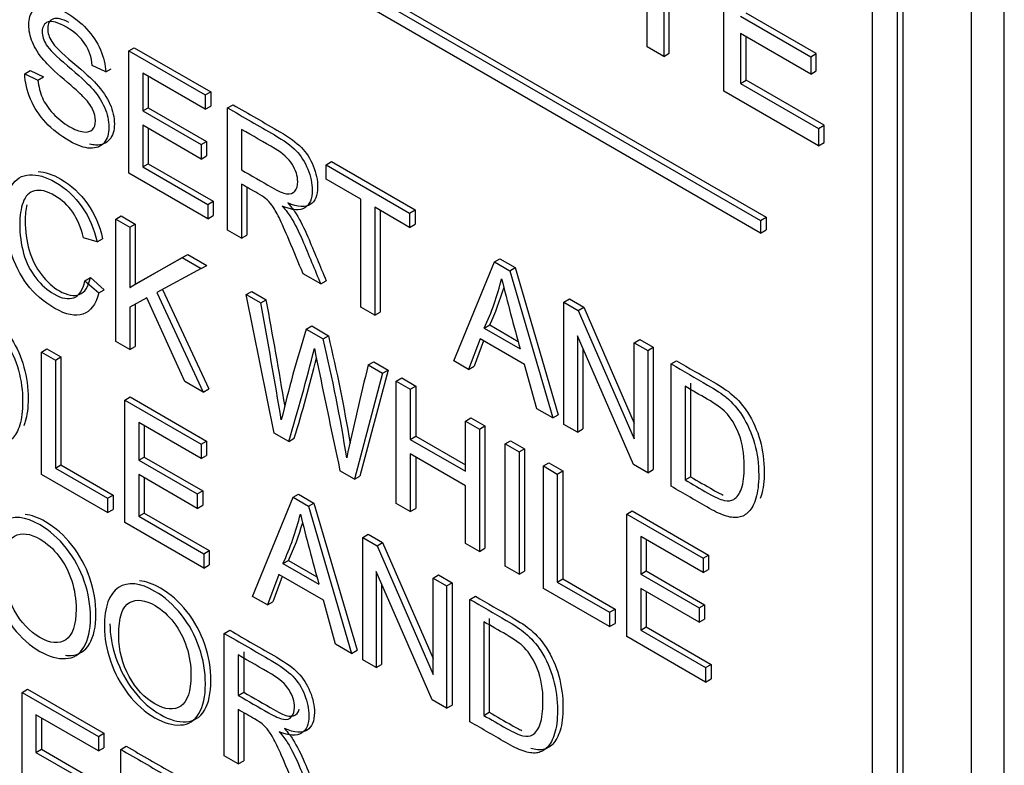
# Model space of a CAD drawing. Header units: inches. Extents: x 2 to 538, y -2 to 358.
# Tile 116 of 121: x 515.798 to 516.434, y 273.712 to 274.193. Entities that reach past the tile are written whole.
import ezdxf

# ---------------------------------------------------------------- set-up
doc = ezdxf.new("R2010")
doc.units = ezdxf.units.IN
doc.header["$MEASUREMENT"] = 0
doc.layers.add('Default', color=7, linetype='Continuous')
doc.layers.add('LAB20180', color=7, linetype='Continuous')

# ---------------------------------------------------------------- blocks, each defined once
blk = doc.blocks.new('SE6')
at = {"layer": 'LAB20180', "color": 7, "linetype": 'Continuous'}
for p, q in [((514.95076, 274.82885), (516.27659, 274.06339)), ((514.9543, 274.83089), (516.28012, 274.06543)), ((516.27659, 274.05522), (514.95076, 274.82069)), ((516.43392, 271.40059), (516.43392, 274.46245)), ((516.4127, 271.38834), (516.4127, 274.4502)), ((516.34871, 271.57468), (516.34871, 274.32959)), ((516.36497, 271.56529), (516.36497, 274.3202)), ((516.36851, 271.56733), (516.36851, 274.32224)), ((516.20327, 274.17547), (516.20327, 274.25925)), ((516.21409, 274.253), (516.21409, 274.16922)), ((516.21763, 274.17127), (516.21763, 274.25096)), ((516.25286, 274.14684), (516.25286, 274.24173)), ((516.26363, 274.19523), (516.30895, 274.16907)), ((516.31249, 274.17111), (516.26716, 274.19728)), ((516.30895, 274.15789), (516.26363, 274.18406)), ((516.26363, 274.18406), (516.26363, 274.1518)), ((516.26716, 274.15384), (516.26716, 274.18202)), ((515.86867, 274.17283), (515.87221, 274.17487)), ((515.86867, 274.09386), (515.86867, 274.17283)), ((515.86867, 274.17283), (515.91798, 274.14436)), ((515.87221, 274.17487), (515.92152, 274.1464)), ((516.21409, 274.16922), (516.20327, 274.17547)), ((516.21409, 274.16922), (516.21763, 274.17127)), ((516.30895, 274.16907), (516.31249, 274.17111)), ((516.30895, 274.16907), (516.30895, 274.15789)), ((516.31249, 274.15993), (516.31249, 274.17111)), ((515.85374, 274.15921), (515.84504, 274.16349)), ((515.85374, 274.15921), (515.85727, 274.16125)), ((515.80151, 274.15803), (515.80505, 274.16007)), ((515.80151, 274.15803), (515.81003, 274.154)), ((515.80505, 274.16007), (515.81356, 274.15604)), ((515.81003, 274.154), (515.81356, 274.15604)), ((515.91798, 274.1351), (515.87764, 274.15839)), ((515.87764, 274.15839), (515.87764, 274.1341)), ((515.88118, 274.15635), (515.88118, 274.13615)), ((516.26363, 274.1518), (516.26716, 274.15384)), ((516.31752, 274.12477), (516.26716, 274.15384)), ((516.30895, 274.15789), (516.31249, 274.15993)), ((516.26363, 274.1518), (516.31398, 274.12273)), ((515.91798, 274.14436), (515.92152, 274.1464)), ((515.91798, 274.14436), (515.91798, 274.1351)), ((515.92152, 274.1464), (515.92152, 274.13714)), ((516.31398, 274.11155), (516.25286, 274.14684)), ((515.87764, 274.1341), (515.88118, 274.13615)), ((515.88118, 274.13615), (515.91892, 274.11435)), ((515.91798, 274.1351), (515.92152, 274.13714)), ((515.93242, 274.13602), (515.93595, 274.13806)), ((515.93242, 274.05705), (515.93242, 274.13602)), ((515.87764, 274.1341), (515.91539, 274.11231)), ((515.91539, 274.10301), (515.87764, 274.1248)), ((515.87764, 274.1248), (515.87764, 274.09793)), ((515.88118, 274.12276), (515.88118, 274.09997)), ((515.94143, 274.12214), (515.94143, 274.09596)), ((516.31398, 274.12273), (516.31752, 274.12477)), ((516.31398, 274.12273), (516.31398, 274.11155)), ((516.31752, 274.1136), (516.31752, 274.12477)), ((515.91539, 274.11231), (515.91892, 274.11435)), ((515.91539, 274.11231), (515.91539, 274.10301)), ((515.91892, 274.11435), (515.91892, 274.10505)), ((516.31398, 274.11155), (516.31752, 274.1136)), ((515.91539, 274.10301), (515.91892, 274.10505)), ((515.87764, 274.09793), (515.88118, 274.09997)), ((515.87764, 274.09793), (515.91958, 274.07372)), ((515.88118, 274.09997), (515.92311, 274.07576)), ((515.99603, 274.0993), (515.99956, 274.10134)), ((515.99603, 274.09005), (515.99603, 274.0993)), ((515.99603, 274.0993), (516.04998, 274.06815)), ((515.99956, 274.10134), (516.05352, 274.07019)), ((515.91958, 274.06447), (515.86867, 274.09386)), ((515.94143, 274.08686), (515.94143, 274.05185)), ((515.94497, 274.08481), (515.94497, 274.05389)), ((516.01852, 274.07706), (515.99603, 274.09005)), ((515.91958, 274.07372), (515.92311, 274.07576)), ((515.91958, 274.07372), (515.91958, 274.06447)), ((515.92311, 274.07576), (515.92311, 274.06651)), ((516.01852, 274.00734), (516.01852, 274.07706)), ((516.04998, 274.05889), (516.02749, 274.07188)), ((516.02749, 274.07188), (516.02749, 274.00217)), ((515.8602, 274.06421), (515.86374, 274.06625)), ((515.86374, 274.06625), (515.87276, 274.06104)), ((515.91958, 274.06447), (515.92311, 274.06651)), ((516.03102, 274.06984), (516.03102, 274.00421)), ((516.04998, 274.06815), (516.05352, 274.07019)), ((516.04998, 274.06815), (516.04998, 274.05889)), ((516.05352, 274.07019), (516.05352, 274.06094)), ((516.27659, 274.06339), (516.28012, 274.06543)), ((516.28012, 274.06543), (516.28012, 274.05726)), ((515.8602, 273.98519), (515.8602, 274.06421)), ((515.8602, 274.06421), (515.86922, 274.059)), ((515.86922, 274.059), (515.87276, 274.06104)), ((515.86922, 274.059), (515.86922, 274.0201)), ((515.87276, 274.06104), (515.87276, 274.02214)), ((516.04998, 274.05889), (516.05352, 274.06094)), ((516.27659, 274.06339), (516.27659, 274.05522)), ((515.84818, 274.04949), (515.83935, 274.05217)), ((515.94143, 274.05185), (515.93242, 274.05705)), ((515.94143, 274.05185), (515.94497, 274.05389)), ((516.27659, 274.05522), (516.28012, 274.05726)), ((515.84818, 274.04949), (515.85172, 274.05153)), ((515.86922, 274.0201), (515.90319, 274.03939)), ((515.87276, 274.02214), (515.90672, 274.04143)), ((515.90319, 274.03939), (515.90672, 274.04143)), ((515.90319, 274.03939), (515.91548, 274.03229)), ((515.90672, 274.04143), (515.91902, 274.03434)), ((515.91548, 274.03229), (515.91902, 274.03434)), ((516.07853, 273.9727), (516.10466, 274.03658)), ((516.10466, 274.03658), (516.1082, 274.03862)), ((516.10466, 274.03658), (516.11464, 274.03082)), ((516.1082, 274.03862), (516.11817, 274.03286)), ((515.91548, 274.03229), (515.88675, 274.01686)), ((515.99257, 274.02233), (515.98123, 274.02887)), ((516.11464, 274.03082), (516.11817, 274.03286)), ((516.11464, 274.03082), (516.14236, 273.93584)), ((516.11817, 274.03286), (516.1459, 273.93788)), ((515.84031, 274.02438), (515.84384, 274.02642)), ((515.84031, 274.02438), (515.84928, 274.01657)), ((515.84384, 274.02642), (515.85281, 274.01862)), ((515.86922, 274.0201), (515.87276, 274.02214)), ((515.99257, 274.02233), (515.9961, 274.02437)), ((515.84928, 274.01657), (515.85281, 274.01862)), ((515.88675, 274.01686), (515.91676, 273.95254)), ((515.89034, 274.01879), (515.92029, 273.95458)), ((515.94453, 274.01552), (515.94806, 274.01756)), ((515.96261, 273.92607), (515.94453, 274.01552)), ((515.94453, 274.01552), (515.95386, 274.01013)), ((515.94806, 274.01756), (515.9574, 274.01217)), ((515.88033, 274.01342), (515.86922, 274.00743)), ((515.87276, 274.00933), (515.87276, 273.98202)), ((515.90478, 273.95945), (515.88033, 274.01342)), ((515.95386, 274.01013), (515.9574, 274.01217)), ((516.14956, 274.01066), (516.15309, 274.0127)), ((516.14956, 273.93169), (516.14956, 274.01066)), ((516.14956, 274.01066), (516.15885, 274.00529)), ((516.15309, 274.0127), (516.16238, 274.00734)), ((515.86922, 274.00743), (515.86922, 273.97998)), ((516.02749, 274.00217), (516.01852, 274.00734)), ((516.02749, 274.00217), (516.03102, 274.00421)), ((516.15885, 274.00529), (516.16238, 274.00734)), ((516.15885, 274.00529), (516.19504, 273.9223)), ((516.16238, 274.00734), (516.19504, 273.93245)), ((515.98323, 273.99318), (515.98677, 273.99522)), ((515.98677, 273.99522), (515.99769, 273.98891)), ((516.09815, 273.99381), (516.10169, 273.99585)), ((516.10169, 273.99585), (516.12002, 273.98526)), ((515.98323, 273.99318), (515.99416, 273.98687)), ((515.99416, 273.98687), (515.99769, 273.98891)), ((516.09815, 273.99381), (516.12133, 273.98043)), ((516.19441, 273.90579), (516.15826, 273.98876)), ((516.15826, 273.98876), (516.15826, 273.92667)), ((515.86922, 273.97998), (515.8602, 273.98519)), ((516.09542, 273.98687), (516.08805, 273.9672)), ((516.0977, 273.98555), (516.09158, 273.96924)), ((516.12424, 273.97023), (516.09542, 273.98687)), ((516.19504, 273.9844), (516.19858, 273.98644)), ((516.19504, 273.9223), (516.19504, 273.9844)), ((516.19504, 273.9844), (516.2037, 273.9794)), ((516.19858, 273.98644), (516.20723, 273.98144)), ((515.81231, 273.97835), (515.81584, 273.9804)), ((515.81231, 273.89933), (515.81231, 273.97835)), ((515.81231, 273.97835), (515.82128, 273.97318)), ((515.81584, 273.9804), (515.82481, 273.97522)), ((515.86922, 273.97998), (515.87276, 273.98202)), ((516.16179, 273.98065), (516.16179, 273.92871)), ((516.2037, 273.9794), (516.20723, 273.98144)), ((516.2037, 273.9794), (516.2037, 273.90043)), ((516.20723, 273.98144), (516.20723, 273.90247)), ((515.82128, 273.97318), (515.82481, 273.97522)), ((515.82128, 273.97318), (515.82128, 273.90346)), ((515.82481, 273.97522), (515.82481, 273.9055)), ((516.02325, 273.97007), (516.02679, 273.97211)), ((516.02325, 273.97007), (516.03254, 273.96471)), ((516.02679, 273.97211), (516.03608, 273.96675)), ((516.08805, 273.9672), (516.07853, 273.9727)), ((516.13207, 273.94178), (516.12424, 273.97023)), ((516.21881, 273.97067), (516.22235, 273.97271)), ((516.21881, 273.8917), (516.21881, 273.97067)), ((516.03254, 273.96471), (516.01428, 273.89623)), ((516.03608, 273.96675), (516.01782, 273.89827)), ((516.03254, 273.96471), (516.03608, 273.96675)), ((516.08805, 273.9672), (516.09158, 273.96924)), ((515.91676, 273.95254), (515.90478, 273.95945)), ((516.04138, 273.95961), (516.04491, 273.96165)), ((516.04138, 273.88059), (516.04138, 273.95961)), ((516.04138, 273.95961), (516.05039, 273.9544)), ((516.04491, 273.96165), (516.05393, 273.95644)), ((516.23132, 273.95828), (516.23132, 273.89782)), ((515.91676, 273.95254), (515.92029, 273.95458)), ((516.05039, 273.9544), (516.05393, 273.95644)), ((516.05039, 273.9544), (516.05039, 273.92196)), ((516.05393, 273.95644), (516.05393, 273.92401)), ((516.22778, 273.95624), (516.22778, 273.89578)), ((515.86608, 273.94731), (515.86961, 273.94935)), ((515.86608, 273.86829), (515.86608, 273.94731)), ((515.86608, 273.94731), (515.91539, 273.91884)), ((515.86961, 273.94935), (515.91892, 273.92088)), ((516.14236, 273.93584), (516.13207, 273.94178)), ((516.14236, 273.93584), (516.1459, 273.93788)), ((515.91539, 273.90959), (515.87509, 273.93285)), ((515.87509, 273.93285), (515.87509, 273.90851)), ((516.08604, 273.93382), (516.08958, 273.93586)), ((516.08604, 273.90138), (516.08604, 273.93382)), ((516.08604, 273.93382), (516.09506, 273.92862)), ((516.08958, 273.93586), (516.09859, 273.93066)), ((516.15826, 273.92667), (516.14956, 273.93169)), ((515.87863, 273.93081), (515.87863, 273.91055)), ((515.97199, 273.92065), (515.96261, 273.92607)), ((516.09506, 273.92862), (516.09859, 273.93066)), ((516.09506, 273.92862), (516.09506, 273.84959)), ((516.09859, 273.93066), (516.09859, 273.85164)), ((516.15826, 273.92667), (516.16179, 273.92871)), ((515.91539, 273.91884), (515.91892, 273.92088)), ((515.91539, 273.91884), (515.91539, 273.90959)), ((515.91892, 273.92088), (515.91892, 273.91163)), ((515.97199, 273.92065), (515.97552, 273.92269)), ((516.05039, 273.92196), (516.05393, 273.92401)), ((516.05039, 273.92196), (516.08604, 273.90138)), ((516.05393, 273.92401), (516.08604, 273.90546)), ((516.11159, 273.91907), (516.11512, 273.92111)), ((516.11159, 273.84005), (516.11159, 273.91907)), ((516.11159, 273.91907), (516.1206, 273.91387)), ((516.11512, 273.92111), (516.12414, 273.91591)), ((516.08604, 273.89208), (516.05039, 273.91266)), ((516.05039, 273.91266), (516.05039, 273.87538)), ((516.1206, 273.91387), (516.12414, 273.91591)), ((516.1206, 273.91387), (516.1206, 273.83485)), ((516.12414, 273.91591), (516.12414, 273.83689)), ((515.87509, 273.90851), (515.87863, 273.91055)), ((515.87509, 273.90851), (515.91284, 273.88672)), ((515.87863, 273.91055), (515.91637, 273.88876)), ((515.91539, 273.90959), (515.91892, 273.91163)), ((516.05393, 273.91062), (516.05393, 273.87742)), ((516.13631, 273.9048), (516.13984, 273.90684)), ((516.13984, 273.90684), (516.14886, 273.90163)), ((516.2037, 273.90043), (516.19441, 273.90579)), ((515.82128, 273.90346), (515.82481, 273.9055)), ((515.82128, 273.90346), (515.85501, 273.88398)), ((515.82481, 273.9055), (515.85855, 273.88602)), ((516.01428, 273.89623), (516.005, 273.90159)), ((516.13631, 273.82578), (516.13631, 273.9048)), ((516.13631, 273.9048), (516.14532, 273.89959)), ((516.14532, 273.89959), (516.14886, 273.90163)), ((516.14532, 273.89959), (516.14532, 273.82988)), ((516.14886, 273.90163), (516.14886, 273.83192)), ((516.2037, 273.90043), (516.20723, 273.90247)), ((515.85501, 273.87468), (515.81231, 273.89933)), ((515.91284, 273.87746), (515.87509, 273.89925)), ((515.87509, 273.89925), (515.87509, 273.87239)), ((515.87863, 273.89721), (515.87863, 273.87443)), ((516.01428, 273.89623), (516.01782, 273.89827)), ((516.22778, 273.89578), (516.23132, 273.89782)), ((515.91284, 273.88672), (515.91637, 273.88876)), ((515.91637, 273.88876), (515.91637, 273.8795)), ((516.08604, 273.8548), (516.08604, 273.89208)), ((515.85501, 273.88398), (515.85855, 273.88602)), ((515.85501, 273.88398), (515.85501, 273.87468)), ((515.85855, 273.88602), (515.85855, 273.87672)), ((515.91284, 273.88672), (515.91284, 273.87746)), ((515.94863, 273.82063), (515.97472, 273.88459)), ((515.97472, 273.88459), (515.97825, 273.88663)), ((515.97472, 273.88459), (515.98469, 273.87883)), ((515.97825, 273.88663), (515.98822, 273.88087)), ((515.98469, 273.87883), (515.98822, 273.88087)), ((515.98822, 273.88087), (516.016, 273.78581)), ((516.05039, 273.87538), (516.04138, 273.88059)), ((515.85501, 273.87468), (515.85855, 273.87672)), ((515.87509, 273.87239), (515.87863, 273.87443)), ((515.87863, 273.87443), (515.92056, 273.85022)), ((515.91284, 273.87746), (515.91637, 273.8795)), ((515.98469, 273.87883), (516.01246, 273.78377)), ((516.05039, 273.87538), (516.05393, 273.87742)), ((516.19013, 273.87373), (516.19366, 273.87577)), ((516.19366, 273.87577), (516.24297, 273.8473)), ((515.91703, 273.83887), (515.86608, 273.86829)), ((515.87509, 273.87239), (515.91703, 273.84818)), ((516.19013, 273.79471), (516.19013, 273.87373)), ((516.19013, 273.87373), (516.23944, 273.84526)), ((516.01966, 273.85864), (516.02319, 273.86068)), ((516.01966, 273.77962), (516.01966, 273.85864)), ((516.01966, 273.85864), (516.02895, 273.85328)), ((516.02319, 273.86068), (516.03248, 273.85532)), ((516.02895, 273.85328), (516.03248, 273.85532)), ((516.03248, 273.85532), (516.0651, 273.78042)), ((516.23944, 273.836), (516.19914, 273.85927)), ((516.19914, 273.85927), (516.19914, 273.83498)), ((516.20268, 273.85723), (516.20268, 273.83702)), ((515.91703, 273.84818), (515.92056, 273.85022)), ((515.92056, 273.85022), (515.92056, 273.84091)), ((516.02895, 273.85328), (516.0651, 273.77026)), ((516.09506, 273.84959), (516.08604, 273.8548)), ((516.09506, 273.84959), (516.09859, 273.85164)), ((515.91703, 273.84818), (515.91703, 273.83887)), ((515.96821, 273.84182), (515.97174, 273.84386)), ((515.97174, 273.84386), (515.99007, 273.83327)), ((516.23944, 273.84526), (516.24297, 273.8473)), ((516.23944, 273.84526), (516.23944, 273.836)), ((516.24297, 273.8473), (516.24297, 273.83804)), ((515.91703, 273.83887), (515.92056, 273.84091)), ((515.96821, 273.84182), (515.99138, 273.82844)), ((516.06451, 273.75373), (516.02831, 273.83677)), ((516.02831, 273.83677), (516.02831, 273.77462)), ((516.1206, 273.83485), (516.11159, 273.84005)), ((516.1206, 273.83485), (516.12414, 273.83689)), ((516.19914, 273.83498), (516.20268, 273.83702)), ((516.20268, 273.83702), (516.24042, 273.81523)), ((516.23944, 273.836), (516.24297, 273.83804)), ((515.96547, 273.83482), (515.95814, 273.81513)), ((515.96776, 273.8335), (515.96168, 273.81718)), ((515.9943, 273.81818), (515.96547, 273.83482)), ((516.0651, 273.8324), (516.06863, 273.83445)), ((516.0651, 273.77026), (516.0651, 273.8324)), ((516.0651, 273.8324), (516.07379, 273.82738)), ((516.06863, 273.83445), (516.07733, 273.82943)), ((516.14532, 273.82988), (516.14886, 273.83192)), ((516.14532, 273.82988), (516.17906, 273.8104)), ((516.14886, 273.83192), (516.1826, 273.81244)), ((516.19914, 273.83498), (516.23689, 273.81319)), ((516.03184, 273.82866), (516.03184, 273.77667)), ((516.07379, 273.82738), (516.07733, 273.82943)), ((516.07379, 273.82738), (516.07379, 273.74836)), ((516.07733, 273.82943), (516.07733, 273.7504)), ((516.17906, 273.80109), (516.13631, 273.82578)), ((516.23689, 273.80388), (516.19914, 273.82567)), ((516.19914, 273.82567), (516.19914, 273.79881)), ((516.20268, 273.82363), (516.20268, 273.80085)), ((515.95814, 273.81513), (515.94863, 273.82063)), ((515.95814, 273.81513), (515.96168, 273.81718)), ((516.00213, 273.78974), (515.9943, 273.81818)), ((516.08886, 273.81868), (516.0924, 273.82072)), ((516.08886, 273.73966), (516.08886, 273.81868)), ((516.17906, 273.8104), (516.1826, 273.81244)), ((516.1826, 273.81244), (516.1826, 273.80313)), ((516.23689, 273.81319), (516.24042, 273.81523)), ((516.23689, 273.81319), (516.23689, 273.80388)), ((516.24042, 273.81523), (516.24042, 273.80592)), ((516.09788, 273.80422), (516.09788, 273.74376)), ((516.10142, 273.80627), (516.10142, 273.7458)), ((516.17906, 273.8104), (516.17906, 273.80109)), ((516.23689, 273.80388), (516.24042, 273.80592)), ((515.93032, 273.79671), (515.93386, 273.79875)), ((516.17906, 273.80109), (516.1826, 273.80313)), ((516.19914, 273.79881), (516.20268, 273.80085)), ((516.19914, 273.79881), (516.24103, 273.77462)), ((516.20268, 273.80085), (516.24457, 273.77666)), ((515.93032, 273.71769), (515.93032, 273.79671)), ((516.24103, 273.76532), (516.19013, 273.79471)), ((516.01246, 273.78377), (516.00213, 273.78974)), ((516.01246, 273.78377), (516.016, 273.78581)), ((515.93934, 273.78278), (515.93934, 273.75665)), ((515.94287, 273.78482), (515.94287, 273.75869)), ((516.02831, 273.77462), (516.01966, 273.77962)), ((516.02831, 273.77462), (516.03184, 273.77667)), ((516.24103, 273.77462), (516.24457, 273.77666)), ((516.24103, 273.77462), (516.24103, 273.76532)), ((516.24457, 273.77666), (516.24457, 273.76736)), ((516.24103, 273.76532), (516.24457, 273.76736)), ((515.79972, 273.75861), (515.80325, 273.76065)), ((515.80325, 273.76065), (515.85256, 273.73218)), ((515.79972, 273.67959), (515.79972, 273.75861)), ((515.79972, 273.75861), (515.84903, 273.73014)), ((515.93934, 273.75665), (515.94287, 273.75869)), ((516.07379, 273.74836), (516.06451, 273.75373)), ((515.93934, 273.74755), (515.93934, 273.71248)), ((516.07379, 273.74836), (516.07733, 273.7504)), ((515.84903, 273.72083), (515.80869, 273.74412)), ((515.80869, 273.74412), (515.80869, 273.71983)), ((515.81222, 273.74208), (515.81222, 273.72187)), ((515.94287, 273.7455), (515.94287, 273.71452)), ((516.09788, 273.74376), (516.10142, 273.7458)), ((515.84903, 273.73014), (515.85256, 273.73218)), ((515.84903, 273.73014), (515.84903, 273.72083)), ((515.85256, 273.73218), (515.85256, 273.72287)), ((515.80869, 273.71983), (515.81222, 273.72187)), ((515.81222, 273.72187), (515.84997, 273.70008)), ((515.84903, 273.72083), (515.85256, 273.72287)), ((515.86346, 273.7218), (515.867, 273.72385)), ((515.86346, 273.64278), (515.86346, 273.7218)), ((515.80869, 273.71983), (515.84643, 273.69804)), ((515.93934, 273.71248), (515.93032, 273.71769)), ((515.93934, 273.71248), (515.94287, 273.71452))]:
    blk.add_line(p, q, dxfattribs=at)
for centre, radius, start, end in [((515.94119, 274.06682), 0.17312, 335.05426, 346.26608), ((515.94472, 274.06886), 0.17312, 335.05426, 343.72541), ((517.80192, 274.44897), 1.74468, 194.03981, 195.57842), ((511.76076, 273.23656), 4.26386, 9.42102, 10.45279), ((511.7643, 273.2386), 4.26386, 9.5127, 10.45279), ((516.81222, 273.7339), 0.86859, 162.63205, 166.64667), ((515.01386, 273.75411), 1.01147, 9.41784, 13.42312), ((515.01032, 273.75207), 1.01147, 8.98932, 13.42312), ((514.74783, 274.28926), 1.27845, 343.24234, 346.03073), ((531.6768, 277.21966), 16.01921, 191.665427, 191.954269), ((514.75136, 274.2913), 1.27845, 343.24234, 345.64545), ((517.69758, 273.55071), 1.72605, 165.93868, 167.98191), ((515.81455, 273.91367), 0.16963, 334.93861, 346.38172), ((515.81808, 273.91571), 0.16963, 334.93861, 343.786), ((517.67197, 274.29698), 1.74468, 194.03981, 195.57842)]:
    blk.add_arc(centre, radius, start, end, dxfattribs=at)
for points, knots in [([(515.81003, 274.154), (515.81044, 274.14977), (515.81139, 274.14596), (515.81285, 274.14259), (515.81433, 274.13918), (515.81663, 274.13579), (515.82282, 274.12906), (515.82633, 274.12624), (515.83361, 274.12204), (515.83666, 274.12085), (515.84195, 274.12022), (515.8439, 274.12072), (515.84522, 274.12206), (515.84651, 274.12337), (515.84714, 274.12527), (515.84714, 274.13016), (515.8465, 274.13268), (515.84395, 274.13784), (515.8419, 274.14054), (515.83903, 274.14346), (515.8372, 274.14533), (515.83316, 274.14896), (515.82692, 274.15429), (515.82064, 274.15967), (515.81627, 274.16386), (515.81376, 274.16683), (515.81048, 274.17072), (515.80807, 274.17453), (515.80488, 274.18226), (515.80411, 274.18597), (515.80411, 274.19359), (515.80507, 274.19677), (515.80898, 274.20145), (515.8118, 274.20245), (515.81558, 274.20206), (515.81934, 274.20167), (515.82351, 274.20022), (515.83316, 274.19464), (515.83762, 274.19112), (515.84145, 274.18702), (515.84531, 274.18288), (515.84832, 274.17842), (515.85037, 274.17356), (515.85243, 274.16867), (515.85356, 274.16394), (515.85374, 274.15921)], [0, 0, 0, 0, 0.049737, 0.049737, 0.049737, 0.102953, 0.102953, 0.156169, 0.156169, 0.203125, 0.203125, 0.250081, 0.250081, 0.250081, 0.285882, 0.285882, 0.322462, 0.322462, 0.359041, 0.359041, 0.359041, 0.428406, 0.428406, 0.428406, 0.504956, 0.504956, 0.504956, 0.558461, 0.558461, 0.611967, 0.611967, 0.669295, 0.669295, 0.726622, 0.726622, 0.726622, 0.796276, 0.796276, 0.872827, 0.872827, 0.872827, 0.93708, 0.93708, 0.93708, 1, 1, 1, 1]), ([(515.84504, 274.16349), (515.84459, 274.1687), (515.84299, 274.17335), (515.83762, 274.1815), (515.83366, 274.18505), (515.82842, 274.18813), (515.82301, 274.19131), (515.819, 274.19236), (515.81649, 274.19149), (515.81402, 274.19063), (515.81276, 274.18855), (515.81276, 274.18245), (515.81363, 274.17963), (515.8154, 274.17677), (515.81715, 274.17394), (515.82168, 274.16941), (515.82902, 274.16328), (515.83636, 274.15715), (515.8414, 274.15251), (515.84413, 274.14951), (515.84815, 274.14511), (515.85105, 274.14073), (515.85297, 274.13642), (515.8549, 274.13206), (515.85579, 274.12779), (515.85579, 274.11933), (515.85479, 274.11597), (515.85269, 274.11349), (515.85058, 274.111), (515.84764, 274.10984), (515.84372, 274.11), (515.83986, 274.11015), (515.83548, 274.11171), (515.82442, 274.11809), (515.81927, 274.12206), (515.81508, 274.12659), (515.81091, 274.13109), (515.80762, 274.1361), (515.80525, 274.14167), (515.8029, 274.1472), (515.80165, 274.15264), (515.80151, 274.15803)], [0, 0, 0, 0, 0.065172, 0.065172, 0.130344, 0.130344, 0.130344, 0.19945, 0.19945, 0.19945, 0.244407, 0.244407, 0.283562, 0.283562, 0.283562, 0.363795, 0.363795, 0.363795, 0.450609, 0.450609, 0.450609, 0.513215, 0.513215, 0.513215, 0.571162, 0.571162, 0.629832, 0.629832, 0.629832, 0.695162, 0.695162, 0.695162, 0.766368, 0.766368, 0.856873, 0.856873, 0.856873, 0.928294, 0.928294, 0.928294, 1, 1, 1, 1]), ([(515.82999, 274.19126), (515.82556, 274.19358), (515.82222, 274.19429), (515.82003, 274.19353), (515.81755, 274.19267), (515.8163, 274.19059), (515.8163, 274.18449), (515.81716, 274.18168), (515.81894, 274.17881), (515.82069, 274.17599), (515.82522, 274.17145), (515.83255, 274.16532), (515.83989, 274.15919), (515.84494, 274.15455), (515.84767, 274.15155), (515.85168, 274.14715), (515.85459, 274.14277), (515.8565, 274.13846), (515.85843, 274.1341), (515.85932, 274.12984), (515.85932, 274.12137), (515.85832, 274.11801), (515.85623, 274.11554), (515.85411, 274.11304), (515.85117, 274.11188), (515.84726, 274.11204), (515.84601, 274.11209), (515.84471, 274.11229), (515.84336, 274.11262)], [0.1389932, 0.1389932, 0.1389932, 0.1389932, 0.1994501, 0.1994501, 0.1994501, 0.2444066, 0.2444066, 0.2835622, 0.2835622, 0.2835622, 0.3637955, 0.3637955, 0.3637955, 0.4506088, 0.4506088, 0.4506088, 0.5132155, 0.5132155, 0.5132155, 0.5711616, 0.5711616, 0.6298322, 0.6298322, 0.6298322, 0.6951621, 0.6951621, 0.6951621, 0.7181356, 0.7181356, 0.7181356, 0.7181356]), ([(515.93242, 274.13602), (515.94251, 274.1302), (515.9526, 274.12437), (515.9627, 274.11854), (515.9688, 274.11502), (515.9734, 274.11168), (515.97977, 274.10516), (515.98228, 274.10119), (515.98419, 274.09651), (515.98612, 274.09178), (515.98706, 274.08729), (515.98706, 274.07735), (515.98546, 274.07354), (515.97918, 274.06949), (515.97435, 274.0698), (515.96775, 274.07262)], [0, 0, 0, 0, 0.318422, 0.318422, 0.318422, 0.446062, 0.446062, 0.573702, 0.573702, 0.573702, 0.693644, 0.693644, 0.846822, 0.846822, 1, 1, 1, 1]), ([(515.93595, 274.13806), (515.94605, 274.13224), (515.95614, 274.12641), (515.96623, 274.12058), (515.97233, 274.11706), (515.97693, 274.11372), (515.98331, 274.1072), (515.98581, 274.10323), (515.98772, 274.09855), (515.98966, 274.09382), (515.99059, 274.08933), (515.99059, 274.07939), (515.989, 274.07558), (515.98271, 274.07153), (515.97789, 274.07185), (515.97129, 274.07466)], [0, 0, 0, 0, 0.318422, 0.318422, 0.318422, 0.446062, 0.446062, 0.573702, 0.573702, 0.573702, 0.693644, 0.693644, 0.846822, 0.846822, 1, 1, 1, 1]), ([(515.94143, 274.09596), (515.94791, 274.09222), (515.95439, 274.08848), (515.96088, 274.08474), (515.96502, 274.08234), (515.96825, 274.08095), (515.9729, 274.08027), (515.97467, 274.08082), (515.9759, 274.08226), (515.97715, 274.08373), (515.97772, 274.08579), (515.97772, 274.09204), (515.97654, 274.09583), (515.97422, 274.09959), (515.97189, 274.10335), (515.96811, 274.10669), (515.96306, 274.10966), (515.95585, 274.11389), (515.94864, 274.11798), (515.94143, 274.12214)], [0, 0, 0, 0, 0.228452, 0.228452, 0.228452, 0.326379, 0.326379, 0.424306, 0.424306, 0.424306, 0.497919, 0.497919, 0.606805, 0.606805, 0.606805, 0.745866, 0.745866, 0.745866, 1, 1, 1, 1]), ([(515.84928, 274.01657), (515.84741, 274.00908), (515.844, 274.00453), (515.83416, 274.00117), (515.8281, 274.00246), (515.81367, 274.01079), (515.80766, 274.01594), (515.80306, 274.02207), (515.79843, 274.02824), (515.79491, 274.03524), (515.7925, 274.0432), (515.79009, 274.05115), (515.7889, 274.0589), (515.7889, 274.07467), (515.79027, 274.08103), (515.793, 274.08561), (515.79571, 274.09015), (515.79956, 274.0926), (515.80461, 274.09283), (515.80963, 274.09307), (515.81513, 274.09155), (515.82801, 274.08411), (515.83375, 274.07874), (515.83844, 274.07204), (515.8431, 274.06538), (515.84636, 274.05779), (515.84818, 274.04949)], [0, 0, 0, 0, 0.104515, 0.104515, 0.20903, 0.20903, 0.316895, 0.316895, 0.316895, 0.409439, 0.409439, 0.409439, 0.508798, 0.508798, 0.616436, 0.616436, 0.616436, 0.708906, 0.708906, 0.708906, 0.7999, 0.7999, 0.902524, 0.902524, 0.902524, 1, 1, 1, 1]), ([(515.81022, 274.09487), (515.81467, 274.09466), (515.81949, 274.09311), (515.83155, 274.08615), (515.83729, 274.08079), (515.84198, 274.07408), (515.84664, 274.06742), (515.8499, 274.05983), (515.85172, 274.05153)], [0.7212798, 0.7212798, 0.7212798, 0.7212798, 0.7998995, 0.7998995, 0.9025243, 0.9025243, 0.9025243, 1, 1, 1, 1]), ([(515.98123, 274.02887), (515.97822, 274.03608), (515.97522, 274.04328), (515.97221, 274.05048), (515.9696, 274.05674), (515.96739, 274.06163), (515.96566, 274.06515), (515.96394, 274.06864), (515.96242, 274.07133), (515.96106, 274.07312), (515.95974, 274.07483), (515.95837, 274.07635), (515.95696, 274.07753), (515.95591, 274.07841), (515.95423, 274.07948), (515.95191, 274.08082), (515.94841, 274.08283), (515.94492, 274.08485), (515.94143, 274.08686)], [0, 0, 0, 0, 0.306608, 0.306608, 0.306608, 0.515923, 0.515923, 0.515923, 0.634941, 0.634941, 0.634941, 0.716726, 0.716726, 0.716726, 0.809154, 0.809154, 0.809154, 1, 1, 1, 1]), ([(515.83935, 274.05217), (515.83776, 274.05882), (515.83544, 274.06437), (515.83243, 274.06873), (515.82942, 274.0731), (515.8256, 274.07656), (515.821, 274.07927), (515.81577, 274.08235), (515.81135, 274.08337), (515.8078, 274.08248), (515.8043, 274.0816), (515.80179, 274.07917), (515.80038, 274.07504), (515.79898, 274.07095), (515.79824, 274.06634), (515.79824, 274.0544), (515.79906, 274.04804), (515.80074, 274.04207), (515.80243, 274.03608), (515.80511, 274.03082), (515.80866, 274.0263), (515.81227, 274.02171), (515.81613, 274.01826), (515.82537, 274.01292), (515.82965, 274.01213), (515.83666, 274.01481), (515.83908, 274.01847), (515.84031, 274.02438)], [0, 0, 0, 0, 0.097095, 0.097095, 0.097095, 0.18707, 0.18707, 0.18707, 0.290732, 0.290732, 0.290732, 0.385579, 0.385579, 0.385579, 0.478972, 0.478972, 0.599722, 0.599722, 0.599722, 0.694305, 0.694305, 0.694305, 0.782617, 0.782617, 0.891308, 0.891308, 1, 1, 1, 1]), ([(515.80289, 274.07351), (515.80216, 274.07035), (515.80177, 274.06692), (515.80177, 274.05644), (515.80259, 274.05008), (515.80428, 274.04411), (515.80597, 274.03813), (515.80865, 274.03286), (515.8122, 274.02834), (515.8158, 274.02375), (515.81967, 274.0203), (515.82891, 274.01496), (515.83319, 274.01417), (515.8402, 274.01685), (515.84261, 274.02051), (515.84384, 274.02642)], [0.4117991, 0.4117991, 0.4117991, 0.4117991, 0.4789721, 0.4789721, 0.5997223, 0.5997223, 0.5997223, 0.6943047, 0.6943047, 0.6943047, 0.7826167, 0.7826167, 0.8913084, 0.8913084, 1, 1, 1, 1]), ([(515.96775, 274.07262), (515.97016, 274.06986), (515.97199, 274.06749), (515.97321, 274.06552), (515.97591, 274.0612), (515.97836, 274.05624), (515.98073, 274.05067), (515.98474, 274.04123), (515.98862, 274.03177), (515.99257, 274.02233)], [0, 0, 0, 0, 0.16006, 0.16006, 0.16006, 0.453367, 0.453367, 0.453367, 1, 1, 1, 1]), ([(515.97129, 274.07466), (515.9737, 274.0719), (515.97552, 274.06953), (515.97675, 274.06756), (515.97945, 274.06324), (515.98189, 274.05828), (515.98426, 274.05271), (515.98827, 274.04327), (515.99215, 274.03382), (515.9961, 274.02437)], [0, 0, 0, 0, 0.16006, 0.16006, 0.16006, 0.453367, 0.453367, 0.453367, 1, 1, 1, 1]), ([(515.74355, 274.01805), (515.7514, 274.01352), (515.75925, 274.00899), (515.76709, 274.00446), (515.77242, 274.00138), (515.77647, 273.99867), (515.7793, 273.99626), (515.7832, 273.99291), (515.78653, 273.98913), (515.78931, 273.98485), (515.79293, 273.97927), (515.7956, 273.97318), (515.79742, 273.96666), (515.79925, 273.9601), (515.8001, 273.95333), (515.8001, 273.94029), (515.79947, 273.93535), (515.79828, 273.9314), (515.79709, 273.92745), (515.7955, 273.92454), (515.79168, 273.92065), (515.78963, 273.91947), (515.78735, 273.91905), (515.78511, 273.91863), (515.78239, 273.91887), (515.7792, 273.91981), (515.77601, 273.92076), (515.77237, 273.92239), (515.76823, 273.92478), (515.76, 273.92953), (515.75178, 273.93428), (515.74355, 273.93903)], [0, 0, 0, 0, 0.150369, 0.150369, 0.150369, 0.228741, 0.228741, 0.228741, 0.300535, 0.300535, 0.300535, 0.392465, 0.392465, 0.392465, 0.497213, 0.497213, 0.587785, 0.587785, 0.587785, 0.651375, 0.651375, 0.714965, 0.714965, 0.714965, 0.771693, 0.771693, 0.771693, 0.842372, 0.842372, 0.842372, 1, 1, 1, 1]), ([(515.74709, 274.02009), (515.75493, 274.01556), (515.76278, 274.01103), (515.77063, 274.0065), (515.77596, 274.00342), (515.78001, 274.00072), (515.78283, 273.9983), (515.78674, 273.99495), (515.79007, 273.99117), (515.79285, 273.98689), (515.79647, 273.98131), (515.79913, 273.97522), (515.80095, 273.9687), (515.80278, 273.96214), (515.80364, 273.95537), (515.80364, 273.94233), (515.803, 273.93739), (515.80182, 273.93345), (515.80152, 273.93246), (515.8012, 273.93153), (515.80085, 273.93067)], [0, 0, 0, 0, 0.1503688, 0.1503688, 0.1503688, 0.2287407, 0.2287407, 0.2287407, 0.3005351, 0.3005351, 0.3005351, 0.3924645, 0.3924645, 0.3924645, 0.497213, 0.497213, 0.587785, 0.587785, 0.587785, 0.6036847, 0.6036847, 0.6036847, 0.6036847]), ([(516.21881, 273.97067), (516.22666, 273.96614), (516.23451, 273.96161), (516.24235, 273.95708), (516.24768, 273.95401), (516.25173, 273.9513), (516.25455, 273.94893), (516.25848, 273.94565), (516.26179, 273.94181), (516.26457, 273.93747), (516.26816, 273.93187), (516.27085, 273.9258), (516.27268, 273.91928), (516.27449, 273.91278), (516.27536, 273.90601), (516.27536, 273.89297), (516.27473, 273.88797), (516.27354, 273.88403), (516.27235, 273.88007), (516.27076, 273.87717), (516.26885, 273.87527), (516.26692, 273.87336), (516.26489, 273.87209), (516.26261, 273.87167), (516.26037, 273.87126), (516.25765, 273.87149), (516.25128, 273.87338), (516.24763, 273.87506), (516.24349, 273.87746), (516.23526, 273.88221), (516.22704, 273.88696), (516.21881, 273.8917)], [0, 0, 0, 0, 0.150364, 0.150364, 0.150364, 0.228691, 0.228691, 0.228691, 0.300686, 0.300686, 0.300686, 0.392577, 0.392577, 0.392577, 0.498108, 0.498108, 0.587889, 0.587889, 0.587889, 0.658363, 0.658363, 0.658363, 0.715005, 0.715005, 0.715005, 0.778689, 0.778689, 0.842373, 0.842373, 0.842373, 1, 1, 1, 1]), ([(516.22235, 273.97271), (516.23019, 273.96818), (516.23804, 273.96365), (516.24589, 273.95912), (516.25121, 273.95605), (516.25527, 273.95334), (516.25809, 273.95097), (516.26201, 273.94769), (516.26533, 273.94385), (516.26811, 273.93951), (516.2717, 273.93391), (516.27439, 273.92784), (516.27621, 273.92132), (516.27803, 273.91482), (516.2789, 273.90805), (516.2789, 273.89501), (516.27826, 273.89001), (516.27708, 273.88607), (516.27684, 273.88528), (516.27659, 273.88453), (516.27632, 273.88383)], [0, 0, 0, 0, 0.1503643, 0.1503643, 0.1503643, 0.2286909, 0.2286909, 0.2286909, 0.3006864, 0.3006864, 0.3006864, 0.3925767, 0.3925767, 0.3925767, 0.4981082, 0.4981082, 0.5878887, 0.5878887, 0.5878887, 0.6019495, 0.6019495, 0.6019495, 0.6019495]), ([(516.22778, 273.89578), (516.23267, 273.89296), (516.23756, 273.89014), (516.24244, 273.88731), (516.24695, 273.88471), (516.2505, 273.88313), (516.25305, 273.88261), (516.25566, 273.88207), (516.2577, 273.88229), (516.2592, 273.88321), (516.26131, 273.8845), (516.26302, 273.88679), (516.26425, 273.89029), (516.26548, 273.89377), (516.26603, 273.89851), (516.26603, 273.91276), (516.26484, 273.91981), (516.26252, 273.92562), (516.26021, 273.93141), (516.25729, 273.93605), (516.25392, 273.93952), (516.25152, 273.942), (516.24759, 273.94481), (516.24217, 273.94793), (516.23737, 273.9507), (516.23258, 273.95347), (516.22778, 273.95624)], [0, 0, 0, 0, 0.131823, 0.131823, 0.131823, 0.228203, 0.228203, 0.228203, 0.292885, 0.292885, 0.292885, 0.383725, 0.383725, 0.383725, 0.498988, 0.498988, 0.657727, 0.657727, 0.657727, 0.763735, 0.763735, 0.763735, 0.870618, 0.870618, 0.870618, 1, 1, 1, 1]), ([(516.23132, 273.89782), (516.2362, 273.895), (516.24109, 273.89218), (516.24598, 273.88936), (516.24839, 273.88796), (516.25053, 273.88686), (516.25239, 273.88606)], [0, 0, 0, 0, 0.1318225, 0.1318225, 0.1318225, 0.1834456, 0.1834456, 0.1834456, 0.1834456]), ([(515.7787, 273.84366), (515.7787, 273.85675), (515.78175, 273.86524), (515.78781, 273.86916), (515.79389, 273.87309), (515.80174, 273.87221), (515.81135, 273.86671), (515.81768, 273.86309), (515.82332, 273.85801), (515.83343, 273.84524), (515.8373, 273.83811), (515.84258, 273.82265), (515.8439, 273.81485), (515.8439, 273.79892), (515.84254, 273.79256), (515.83972, 273.78788), (515.8369, 273.78321), (515.83298, 273.78067), (515.82788, 273.78041), (515.82276, 273.78015), (515.81722, 273.78167), (515.80488, 273.7888), (515.79915, 273.7939), (515.79409, 273.80039), (515.78902, 273.80691), (515.78521, 273.81403), (515.78002, 273.82944), (515.7787, 273.83677), (515.7787, 273.84366)], [0, 0, 0, 0, 0.13347, 0.13347, 0.13347, 0.254654, 0.254654, 0.254654, 0.339082, 0.339082, 0.42351, 0.42351, 0.507937, 0.507937, 0.594054, 0.594054, 0.594054, 0.674521, 0.674521, 0.674521, 0.752952, 0.752952, 0.83802, 0.83802, 0.83802, 0.91901, 0.91901, 1, 1, 1, 1]), ([(515.82784, 273.78255), (515.82905, 273.78242), (515.83024, 273.78239), (515.83141, 273.78245), (515.83651, 273.78271), (515.84044, 273.78525), (515.84325, 273.78992), (515.84607, 273.7946), (515.84744, 273.80096), (515.84744, 273.81689), (515.84612, 273.8247), (515.84084, 273.84015), (515.83697, 273.84728), (515.82686, 273.86005), (515.82121, 273.86514), (515.81488, 273.86875), (515.8101, 273.87149), (515.80575, 273.87308), (515.80184, 273.87351)], [0.3075603, 0.3075603, 0.3075603, 0.3075603, 0.325479, 0.325479, 0.325479, 0.405946, 0.405946, 0.405946, 0.4920625, 0.4920625, 0.5764905, 0.5764905, 0.6609185, 0.6609185, 0.7453464, 0.7453464, 0.7453464, 0.8057058, 0.8057058, 0.8057058, 0.8057058]), ([(515.78804, 273.83806), (515.78804, 273.82854), (515.79022, 273.81982), (515.79906, 273.80378), (515.80461, 273.79784), (515.81126, 273.79405), (515.81804, 273.79019), (515.82364, 273.78964), (515.82801, 273.79263), (515.83241, 273.79565), (515.83462, 273.80212), (515.83462, 273.81869), (515.83366, 273.82486), (515.82993, 273.83659), (515.82719, 273.84184), (515.82355, 273.84658), (515.81994, 273.85127), (515.8159, 273.85494), (515.81139, 273.85759), (515.80502, 273.86135), (515.79951, 273.86188), (515.79491, 273.85948), (515.79029, 273.85708), (515.78804, 273.84994), (515.78804, 273.83806)], [0, 0, 0, 0, 0.121796, 0.121796, 0.243592, 0.243592, 0.243592, 0.358943, 0.358943, 0.358943, 0.494678, 0.494678, 0.579337, 0.579337, 0.663996, 0.663996, 0.663996, 0.742646, 0.742646, 0.742646, 0.854601, 0.854601, 0.854601, 1, 1, 1, 1]), ([(515.85292, 273.80081), (515.85292, 273.8139), (515.85597, 273.82239), (515.86203, 273.82631), (515.8681, 273.83024), (515.87596, 273.82936), (515.88557, 273.82386), (515.89185, 273.82027), (515.89754, 273.81516), (515.90765, 273.80239), (515.91152, 273.79526), (515.9168, 273.77981), (515.91812, 273.772), (515.91812, 273.75607), (515.91671, 273.74973), (515.91115, 273.74032), (515.90719, 273.73782), (515.90209, 273.73756), (515.89694, 273.7373), (515.89144, 273.73882), (515.8791, 273.74595), (515.87336, 273.75105), (515.86831, 273.75754), (515.86324, 273.76406), (515.85943, 273.77118), (515.85424, 273.78659), (515.85292, 273.79392), (515.85292, 273.80081)], [0, 0, 0, 0, 0.13347, 0.13347, 0.13347, 0.254653, 0.254653, 0.254653, 0.33796, 0.33796, 0.421266, 0.421266, 0.504572, 0.504572, 0.589544, 0.589544, 0.674517, 0.674517, 0.674517, 0.75295, 0.75295, 0.838021, 0.838021, 0.838021, 0.91901, 0.91901, 1, 1, 1, 1]), ([(515.85646, 273.80285), (515.85646, 273.79596), (515.85778, 273.78863), (515.86297, 273.77322), (515.86677, 273.7661), (515.87184, 273.75958), (515.8769, 273.75309), (515.88264, 273.74799), (515.89498, 273.74086), (515.90048, 273.73934), (515.90563, 273.7396), (515.91073, 273.73987), (515.91469, 273.74236), (515.92025, 273.75177), (515.92166, 273.75811), (515.92166, 273.77404), (515.92034, 273.78185), (515.91505, 273.7973), (515.91118, 273.80443), (515.90108, 273.8172), (515.89538, 273.82231), (515.8891, 273.82591), (515.88412, 273.82875), (515.87961, 273.83036), (515.87558, 273.8307)], [0, 0, 0, 0, 0.0809897, 0.0809897, 0.1619795, 0.1619795, 0.1619795, 0.2470498, 0.2470498, 0.3254834, 0.3254834, 0.3254834, 0.4104557, 0.4104557, 0.495428, 0.495428, 0.5787342, 0.5787342, 0.6620404, 0.6620404, 0.7453466, 0.7453466, 0.7453466, 0.8081657, 0.8081657, 0.8081657, 0.8081657]), ([(515.86221, 273.79524), (515.86221, 273.78572), (515.86444, 273.77697), (515.87327, 273.76093), (515.87878, 273.75502), (515.88547, 273.7512), (515.89226, 273.74734), (515.89786, 273.74679), (515.9066, 273.75278), (515.90879, 273.7593), (515.90879, 273.77586), (515.90788, 273.78201), (515.90601, 273.78788), (515.90414, 273.79376), (515.90137, 273.79902), (515.89417, 273.80843), (515.89012, 273.81209), (515.88561, 273.81474), (515.87924, 273.8185), (515.87373, 273.81903), (515.86913, 273.81663), (515.86451, 273.81423), (515.86221, 273.80712), (515.86221, 273.79524)], [0, 0, 0, 0, 0.121846, 0.121846, 0.243693, 0.243693, 0.243693, 0.37378, 0.37378, 0.503868, 0.503868, 0.585005, 0.585005, 0.585005, 0.663786, 0.663786, 0.742568, 0.742568, 0.742568, 0.854519, 0.854519, 0.854519, 1, 1, 1, 1]), ([(516.08886, 273.81868), (516.09671, 273.81415), (516.10456, 273.80962), (516.1124, 273.80509), (516.11773, 273.80202), (516.12183, 273.79928), (516.12461, 273.79689), (516.12851, 273.79353), (516.13189, 273.78974), (516.13462, 273.78548), (516.13824, 273.77984), (516.14095, 273.77378), (516.14273, 273.76729), (516.14452, 273.76074), (516.14542, 273.75396), (516.14542, 273.74092), (516.14482, 273.73596), (516.14236, 273.72812), (516.14082, 273.72518), (516.1389, 273.72323), (516.13701, 273.7213), (516.13494, 273.7201), (516.13271, 273.71966), (516.13045, 273.7192), (516.1277, 273.7195), (516.12452, 273.72045), (516.12132, 273.72139), (516.11769, 273.72302), (516.11354, 273.72541), (516.10532, 273.73016), (516.09709, 273.73491), (516.08886, 273.73966)], [0, 0, 0, 0, 0.150362, 0.150362, 0.150362, 0.228732, 0.228732, 0.228732, 0.30053, 0.30053, 0.30053, 0.39246, 0.39246, 0.39246, 0.489923, 0.489923, 0.574196, 0.574196, 0.658468, 0.658468, 0.658468, 0.714694, 0.714694, 0.714694, 0.771703, 0.771703, 0.771703, 0.84238, 0.84238, 0.84238, 1, 1, 1, 1]), ([(516.0924, 273.82072), (516.10025, 273.81619), (516.10809, 273.81166), (516.11594, 273.80713), (516.12127, 273.80406), (516.12537, 273.80132), (516.12814, 273.79893), (516.13205, 273.79557), (516.13543, 273.79178), (516.13816, 273.78752), (516.14178, 273.78188), (516.14449, 273.77582), (516.14626, 273.76933), (516.14806, 273.76278), (516.14895, 273.756), (516.14895, 273.74296), (516.14836, 273.738), (516.1459, 273.73016), (516.14435, 273.72722), (516.14244, 273.72527), (516.14054, 273.72334), (516.13848, 273.72215), (516.13625, 273.7217), (516.134, 273.72125), (516.13128, 273.72154), (516.12813, 273.72246)], [0, 0, 0, 0, 0.1503616, 0.1503616, 0.1503616, 0.2287322, 0.2287322, 0.2287322, 0.3005295, 0.3005295, 0.3005295, 0.3924601, 0.3924601, 0.3924601, 0.4899231, 0.4899231, 0.5741956, 0.5741956, 0.6584681, 0.6584681, 0.6584681, 0.7146936, 0.7146936, 0.7146936, 0.7712277, 0.7712277, 0.7712277, 0.7712277]), ([(516.09788, 273.74376), (516.10275, 273.74095), (516.10762, 273.73814), (516.1125, 273.73532), (516.117, 273.73272), (516.12055, 273.73114), (516.1231, 273.73062), (516.1257, 273.73008), (516.12775, 273.73025), (516.12925, 273.73117), (516.13138, 273.73247), (516.13308, 273.7348), (516.13431, 273.73829), (516.13552, 273.74174), (516.13608, 273.74652), (516.13608, 273.76077), (516.13494, 273.76779), (516.13258, 273.77363), (516.13023, 273.77941), (516.12738, 273.78404), (516.12397, 273.78753), (516.12156, 273.78999), (516.11764, 273.79276), (516.11227, 273.79592), (516.10747, 273.79873), (516.10268, 273.80146), (516.09788, 273.80422)], [0, 0, 0, 0, 0.131501, 0.131501, 0.131501, 0.227945, 0.227945, 0.227945, 0.292461, 0.292461, 0.292461, 0.383719, 0.383719, 0.383719, 0.499081, 0.499081, 0.657957, 0.657957, 0.657957, 0.764025, 0.764025, 0.764025, 0.870547, 0.870547, 0.870547, 1, 1, 1, 1]), ([(515.93386, 273.79875), (515.94395, 273.79292), (515.95404, 273.7871), (515.96414, 273.78127), (515.97024, 273.77775), (515.97484, 273.77436), (515.98121, 273.76784), (515.98372, 273.76392), (515.98563, 273.75919), (515.98752, 273.75451), (515.9885, 273.74996), (515.9885, 273.74002), (515.9869, 273.73626), (515.98376, 273.73424), (515.9806, 273.7322), (515.97579, 273.73253), (515.96919, 273.73529)], [0, 0, 0, 0, 0.318493, 0.318493, 0.318493, 0.446224, 0.446224, 0.573954, 0.573954, 0.573954, 0.684812, 0.684812, 0.829469, 0.829469, 0.829469, 1, 1, 1, 1]), ([(515.93032, 273.79671), (515.94042, 273.79088), (515.95051, 273.78505), (515.9606, 273.77923), (515.9667, 273.7757), (515.9713, 273.77231), (515.97768, 273.76579), (515.98018, 273.76188), (515.98209, 273.75715), (515.98399, 273.75246), (515.98496, 273.74792), (515.98496, 273.73798), (515.98337, 273.73422), (515.98023, 273.7322), (515.97706, 273.73016), (515.97226, 273.73049), (515.96566, 273.73325)], [0, 0, 0, 0, 0.318493, 0.318493, 0.318493, 0.446224, 0.446224, 0.573954, 0.573954, 0.573954, 0.684812, 0.684812, 0.829469, 0.829469, 0.829469, 1, 1, 1, 1]), ([(515.93934, 273.75665), (515.94582, 273.7529), (515.9523, 273.74916), (515.95878, 273.74542), (515.96292, 273.74303), (515.96616, 273.74164), (515.96848, 273.74129), (515.97079, 273.74095), (515.97258, 273.74145), (515.97381, 273.74295), (515.97501, 273.74442), (515.97563, 273.74642), (515.97563, 273.75273), (515.97444, 273.75646), (515.97212, 273.76022), (515.96977, 273.76402), (515.96602, 273.76737), (515.96097, 273.77029), (515.95376, 273.77445), (515.94655, 273.77861), (515.93934, 273.78278)], [0, 0, 0, 0, 0.228533, 0.228533, 0.228533, 0.344075, 0.344075, 0.344075, 0.424516, 0.424516, 0.424516, 0.498851, 0.498851, 0.60656, 0.60656, 0.60656, 0.745734, 0.745734, 0.745734, 1, 1, 1, 1]), ([(515.94287, 273.75869), (515.94936, 273.75495), (515.95584, 273.7512), (515.96232, 273.74746), (515.96646, 273.74507), (515.96969, 273.74368), (515.97201, 273.74334), (515.97432, 273.743), (515.97611, 273.74349), (515.97734, 273.74499), (515.97796, 273.74575), (515.97842, 273.74664), (515.97873, 273.74768)], [0, 0, 0, 0, 0.2285335, 0.2285335, 0.2285335, 0.3440753, 0.3440753, 0.3440753, 0.4245158, 0.4245158, 0.4245158, 0.4626402, 0.4626402, 0.4626402, 0.4626402]), ([(515.97913, 273.68951), (515.97613, 273.69673), (515.97312, 273.70395), (515.97012, 273.71117), (515.96751, 273.71743), (515.96529, 273.72231), (515.96356, 273.72584), (515.96185, 273.72932), (515.96033, 273.73196), (515.95896, 273.73375), (515.95763, 273.73549), (515.95628, 273.73698), (515.95487, 273.73822), (515.95384, 273.73912), (515.95213, 273.74016), (515.94981, 273.7415), (515.94632, 273.74352), (515.94283, 273.74554), (515.93934, 273.74755)], [0, 0, 0, 0, 0.307176, 0.307176, 0.307176, 0.516403, 0.516403, 0.516403, 0.634791, 0.634791, 0.634791, 0.716811, 0.716811, 0.716811, 0.809183, 0.809183, 0.809183, 1, 1, 1, 1]), ([(516.10142, 273.7458), (516.10629, 273.74299), (516.11116, 273.74018), (516.11603, 273.73737), (516.11844, 273.73597), (516.12058, 273.73487), (516.12244, 273.73407)], [0, 0, 0, 0, 0.131501, 0.131501, 0.131501, 0.1831346, 0.1831346, 0.1831346, 0.1831346]), ([(515.96919, 273.73529), (515.9716, 273.73258), (515.97343, 273.73022), (515.97466, 273.72819), (515.97728, 273.72387), (515.9798, 273.71891), (515.98217, 273.71334), (515.98618, 273.70391), (515.99006, 273.69445), (515.99401, 273.685)], [0, 0, 0, 0, 0.160192, 0.160192, 0.160192, 0.45337, 0.45337, 0.45337, 1, 1, 1, 1]), ([(515.96566, 273.73325), (515.96807, 273.73054), (515.96989, 273.72818), (515.97112, 273.72615), (515.97374, 273.72183), (515.97626, 273.71687), (515.97863, 273.7113), (515.98264, 273.70186), (515.98652, 273.69241), (515.99047, 273.68296)], [0, 0, 0, 0, 0.160192, 0.160192, 0.160192, 0.45337, 0.45337, 0.45337, 1, 1, 1, 1]), ([(515.86346, 273.7218), (515.87355, 273.71598), (515.88365, 273.71015), (515.89374, 273.70432), (515.89984, 273.7008), (515.90444, 273.69741), (515.91081, 273.69089), (515.91336, 273.68689), (515.91523, 273.68224), (515.91711, 273.67756), (515.9181, 273.67301), (515.9181, 273.66308), (515.9165, 273.65927), (515.91022, 273.65522), (515.90539, 273.65559), (515.89879, 273.65835)], [0, 0, 0, 0, 0.318429, 0.318429, 0.318429, 0.446133, 0.446133, 0.573836, 0.573836, 0.573836, 0.691895, 0.691895, 0.845948, 0.845948, 1, 1, 1, 1]), ([(515.867, 273.72385), (515.87709, 273.71802), (515.88718, 273.71219), (515.89727, 273.70636), (515.90338, 273.70284), (515.90797, 273.69945), (515.91435, 273.69293), (515.9169, 273.68894), (515.91877, 273.68428), (515.92064, 273.6796), (515.92163, 273.67506), (515.92163, 273.66512), (515.92004, 273.66131), (515.91376, 273.65726), (515.90893, 273.65763), (515.90233, 273.66039)], [0, 0, 0, 0, 0.318429, 0.318429, 0.318429, 0.446133, 0.446133, 0.573836, 0.573836, 0.573836, 0.691895, 0.691895, 0.845948, 0.845948, 1, 1, 1, 1])]:
    blk.add_open_spline(points, degree=3, knots=knots, dxfattribs=at)

msp = doc.modelspace()

# ---------------------------------------------------------------- block references
at = {"layer": 'Default'}
msp.add_blockref('SE6', (0, 0), dxfattribs=at)

doc.saveas('drawing.dxf')
